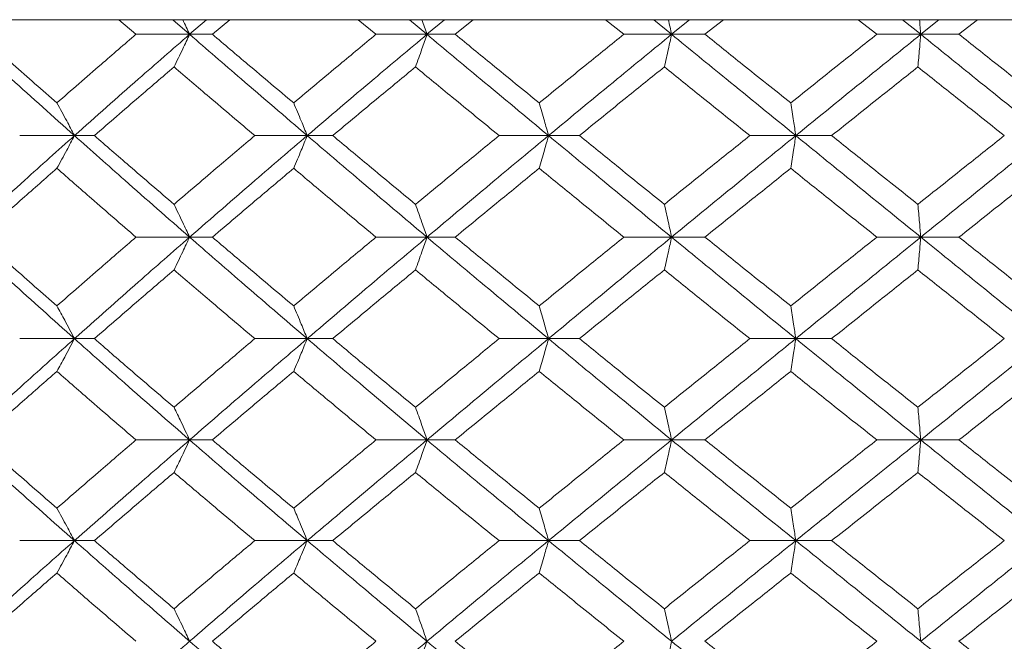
# Model space of a CAD drawing. Header units: inches. Extents: x -4.1 to 23, y -7 to 14.8.
# Tile 92 of 139: x 12.209 to 12.801, y 2.627 to 3.001. Entities that reach past the tile are written whole.
import ezdxf

# ---------------------------------------------------------------- set-up
doc = ezdxf.new("R2010")
doc.units = ezdxf.units.IN
doc.header["$MEASUREMENT"] = 0

msp = doc.modelspace()

# ---------------------------------------------------------------- linework, layer by layer
at = {"color": 7, "linetype": 'Continuous', "lineweight": 15}
for p, q in [((13.58065, 3.00138), (12.12344, 3.00138)), ((12.27871, 2.99256), (12.26847, 3.00138)), ((12.31098, 2.99256), (12.30087, 3.00138)), ((12.31098, 2.99256), (12.32122, 3.00138)), ((12.32467, 2.99256), (12.33512, 3.00138)), ((12.42311, 2.99256), (12.41247, 3.00138)), ((12.45378, 2.99256), (12.44327, 3.00138)), ((12.45378, 2.99256), (12.46437, 3.00138)), ((12.47076, 2.99256), (12.48157, 3.00138)), ((12.57221, 2.99256), (12.56127, 3.00138)), ((12.60093, 2.99256), (12.59015, 3.00138)), ((12.60093, 2.99256), (12.61177, 3.00138)), ((12.62103, 2.99256), (12.63207, 3.00138)), ((12.72437, 2.99256), (12.71327, 3.00138)), ((12.75084, 2.99256), (12.73991, 3.00138)), ((12.75084, 2.99256), (12.7618, 3.00138)), ((12.77383, 2.99256), (12.78498, 3.00138)), ((12.31098, 2.99256), (12.27871, 2.99256)), ((12.31098, 2.99256), (12.32467, 2.99256)), ((12.45378, 2.99256), (12.42311, 2.99256)), ((12.45378, 2.99256), (12.47076, 2.99256)), ((12.60093, 2.99256), (12.57221, 2.99256)), ((12.60093, 2.99256), (12.62103, 2.99256)), ((12.75084, 2.99256), (12.72437, 2.99256)), ((12.75084, 2.99256), (12.77383, 2.99256)), ((12.24171, 2.9316), (12.20876, 2.9316)), ((12.24171, 2.9316), (12.25369, 2.9316)), ((12.38174, 2.9316), (12.35022, 2.9316)), ((12.38174, 2.9316), (12.39709, 2.9316)), ((12.52691, 2.9316), (12.49717, 2.9316)), ((12.52691, 2.9316), (12.54548, 2.9316)), ((12.67565, 2.9316), (12.64801, 2.9316)), ((12.67565, 2.9316), (12.69722, 2.9316)), ((12.31098, 2.87048), (12.27871, 2.87048)), ((12.31098, 2.87048), (12.32467, 2.87048)), ((12.45378, 2.87048), (12.42311, 2.87048)), ((12.45378, 2.87048), (12.47076, 2.87048)), ((12.60093, 2.87048), (12.57221, 2.87048)), ((12.60093, 2.87048), (12.62103, 2.87048)), ((12.75084, 2.87048), (12.72437, 2.87048)), ((12.75084, 2.87048), (12.77383, 2.87048)), ((12.20876, 2.80936), (12.24171, 2.80936)), ((12.25369, 2.80936), (12.24171, 2.80936)), ((12.38174, 2.80936), (12.35022, 2.80936)), ((12.38174, 2.80936), (12.39709, 2.80936)), ((12.52691, 2.80936), (12.49717, 2.80936)), ((12.52691, 2.80936), (12.54548, 2.80936)), ((12.67565, 2.80936), (12.64801, 2.80936)), ((12.67565, 2.80936), (12.69722, 2.80936)), ((12.27871, 2.7484), (12.31098, 2.7484)), ((12.32467, 2.7484), (12.31098, 2.7484)), ((12.45378, 2.7484), (12.42311, 2.7484)), ((12.45378, 2.7484), (12.47076, 2.7484)), ((12.60093, 2.7484), (12.57221, 2.7484)), ((12.60093, 2.7484), (12.62103, 2.7484)), ((12.75084, 2.7484), (12.72437, 2.7484)), ((12.75084, 2.7484), (12.77383, 2.7484)), ((12.24171, 2.68778), (12.20876, 2.68778)), ((12.24171, 2.68778), (12.25369, 2.68778)), ((12.35022, 2.68778), (12.38174, 2.68778)), ((12.39709, 2.68778), (12.38174, 2.68778)), ((12.52691, 2.68778), (12.49717, 2.68778)), ((12.52691, 2.68778), (12.54548, 2.68778)), ((12.67565, 2.68778), (12.64801, 2.68778)), ((12.67565, 2.68778), (12.69722, 2.68778))]:
    msp.add_line(p, q, dxfattribs=at)
for points, knots in [([(12.30682, 3.00138), (12.30684, 3.00135), (12.30824, 2.99844), (12.30962, 2.99549), (12.31098, 2.99256)], [0, 0, 0, 0, 0.010766, 1, 1, 1, 1]), ([(12.45072, 3.00138), (12.45073, 3.00135), (12.45175, 2.99844), (12.45277, 2.99549), (12.45378, 2.99256)], [0, 0, 0, 0, 0.010766, 1, 1, 1, 1]), ([(12.599, 3.00138), (12.59901, 3.00135), (12.59966, 2.99844), (12.6003, 2.99549), (12.60093, 2.99256)], [0, 0, 0, 0, 0.010766, 1, 1, 1, 1]), ([(12.75007, 3.00138), (12.75007, 3.00135), (12.75033, 2.99844), (12.75059, 2.99549), (12.75084, 2.99256)], [0, 0, 0, 0, 0.010766, 1, 1, 1, 1]), ([(12.24171, 2.9316), (12.22897, 2.943), (12.20624, 2.96334), (12.18393, 2.98364), (12.17412, 2.99256)], [0, 0, 0, 0, 0.560458, 1, 1, 1, 1]), ([(12.23114, 2.95129), (12.22235, 2.959), (12.20666, 2.97277), (12.19117, 2.98652), (12.18435, 2.99256)], [0, 0, 0, 0, 0.560339, 1, 1, 1, 1]), ([(12.23114, 2.95129), (12.23997, 2.959), (12.25573, 2.97277), (12.27169, 2.98652), (12.27871, 2.99256)], [0, 0, 0, 0, 0.560339, 1, 1, 1, 1]), ([(12.24171, 2.9316), (12.25454, 2.943), (12.27743, 2.96334), (12.30074, 2.98364), (12.31098, 2.99256)], [0, 0, 0, 0, 0.560458, 1, 1, 1, 1]), ([(12.30161, 2.97293), (12.30249, 2.97473), (12.30425, 2.97834), (12.30738, 2.98487), (12.30961, 2.98964), (12.31098, 2.99256)], [0, 0, 0, 0, 0.279168, 0.558336, 1, 1, 1, 1]), ([(12.38174, 2.9316), (12.36843, 2.943), (12.34469, 2.96334), (12.32128, 2.98364), (12.31098, 2.99256)], [0, 0, 0, 0, 0.5604576, 1, 1, 1, 1]), ([(12.37359, 2.95129), (12.36441, 2.959), (12.34804, 2.97277), (12.33181, 2.98652), (12.32467, 2.99256)], [0, 0, 0, 0, 0.560339, 1, 1, 1, 1]), ([(12.37359, 2.95129), (12.38279, 2.959), (12.39923, 2.97277), (12.41581, 2.98652), (12.42311, 2.99256)], [0, 0, 0, 0, 0.560339, 1, 1, 1, 1]), ([(12.38174, 2.9316), (12.39511, 2.943), (12.41896, 2.96334), (12.44315, 2.98364), (12.45378, 2.99256)], [0, 0, 0, 0, 0.560458, 1, 1, 1, 1]), ([(12.44688, 2.97293), (12.44752, 2.97473), (12.44882, 2.97834), (12.45112, 2.98487), (12.45277, 2.98964), (12.45378, 2.99256)], [0, 0, 0, 0, 0.279168, 0.558336, 1, 1, 1, 1]), ([(12.52691, 2.9316), (12.51319, 2.943), (12.48871, 2.96334), (12.46444, 2.98364), (12.45378, 2.99256)], [0, 0, 0, 0, 0.560458, 1, 1, 1, 1]), ([(12.52128, 2.95129), (12.51182, 2.959), (12.49493, 2.97277), (12.47814, 2.98652), (12.47076, 2.99256)], [0, 0, 0, 0, 0.560339, 1, 1, 1, 1]), ([(12.52128, 2.95129), (12.53076, 2.959), (12.54768, 2.97277), (12.56472, 2.98652), (12.57221, 2.99256)], [0, 0, 0, 0, 0.560339, 1, 1, 1, 1]), ([(12.52691, 2.9316), (12.54068, 2.943), (12.56524, 2.96334), (12.59004, 2.98364), (12.60093, 2.99256)], [0, 0, 0, 0, 0.560458, 1, 1, 1, 1]), ([(12.59658, 2.97293), (12.59699, 2.97473), (12.59781, 2.97834), (12.59926, 2.98487), (12.6003, 2.98964), (12.60093, 2.99256)], [0, 0, 0, 0, 0.279168, 0.558336, 1, 1, 1, 1]), ([(12.67565, 2.9316), (12.66166, 2.943), (12.6367, 2.96334), (12.61185, 2.98364), (12.60093, 2.99256)], [0, 0, 0, 0, 0.560458, 1, 1, 1, 1]), ([(12.67259, 2.95129), (12.66295, 2.959), (12.64574, 2.97277), (12.62858, 2.98652), (12.62103, 2.99256)], [0, 0, 0, 0, 0.560339, 1, 1, 1, 1]), ([(12.67259, 2.95129), (12.68225, 2.959), (12.69948, 2.97277), (12.71677, 2.98652), (12.72437, 2.99256)], [0, 0, 0, 0, 0.560339, 1, 1, 1, 1]), ([(12.67565, 2.9316), (12.68966, 2.943), (12.71467, 2.96334), (12.7398, 2.98364), (12.75084, 2.99256)], [0, 0, 0, 0, 0.560458, 1, 1, 1, 1]), ([(12.74909, 2.97293), (12.74925, 2.97473), (12.74958, 2.97834), (12.75017, 2.98487), (12.75059, 2.98964), (12.75084, 2.99256)], [0, 0, 0, 0, 0.279168, 0.558336, 1, 1, 1, 1]), ([(12.82632, 2.9316), (12.81221, 2.943), (12.78705, 2.96334), (12.7619, 2.98364), (12.75084, 2.99256)], [0, 0, 0, 0, 0.560458, 1, 1, 1, 1]), ([(12.82587, 2.95129), (12.81615, 2.959), (12.7988, 2.97277), (12.78146, 2.98652), (12.77383, 2.99256)], [0, 0, 0, 0, 0.560339, 1, 1, 1, 1]), ([(12.25369, 2.9316), (12.26259, 2.93933), (12.27847, 2.95311), (12.29454, 2.96687), (12.30161, 2.97293)], [0, 0, 0, 0, 0.560274, 1, 1, 1, 1]), ([(12.35022, 2.9316), (12.3411, 2.93933), (12.32482, 2.95311), (12.3087, 2.96687), (12.30161, 2.97293)], [0, 0, 0, 0, 0.560274, 1, 1, 1, 1]), ([(12.39709, 2.9316), (12.40635, 2.93933), (12.42287, 2.95311), (12.43955, 2.96687), (12.44688, 2.97293)], [0, 0, 0, 0, 0.5602736, 1, 1, 1, 1]), ([(12.49717, 2.9316), (12.48775, 2.93933), (12.47093, 2.95311), (12.45422, 2.96687), (12.44688, 2.97293)], [0, 0, 0, 0, 0.560274, 1, 1, 1, 1]), ([(12.54548, 2.9316), (12.55499, 2.93933), (12.57198, 2.95311), (12.58907, 2.96687), (12.59658, 2.97293)], [0, 0, 0, 0, 0.5602736, 1, 1, 1, 1]), ([(12.64801, 2.9316), (12.63839, 2.93933), (12.62122, 2.95311), (12.60411, 2.96687), (12.59658, 2.97293)], [0, 0, 0, 0, 0.560274, 1, 1, 1, 1]), ([(12.69722, 2.9316), (12.70689, 2.93933), (12.72416, 2.95311), (12.74148, 2.96687), (12.74909, 2.97293)], [0, 0, 0, 0, 0.560274, 1, 1, 1, 1]), ([(12.80109, 2.9316), (12.79137, 2.93933), (12.77404, 2.95311), (12.75671, 2.96687), (12.74909, 2.97293)], [0, 0, 0, 0, 0.560274, 1, 1, 1, 1]), ([(12.23114, 2.95129), (12.23213, 2.94949), (12.23411, 2.94587), (12.23764, 2.93933), (12.24017, 2.93454), (12.24171, 2.9316)], [0, 0, 0, 0, 0.27887, 0.557739, 1, 1, 1, 1]), ([(12.37359, 2.95129), (12.37435, 2.94949), (12.37588, 2.94587), (12.3786, 2.93933), (12.38054, 2.93454), (12.38174, 2.9316)], [0, 0, 0, 0, 0.27887, 0.557739, 1, 1, 1, 1]), ([(12.52128, 2.95129), (12.5218, 2.94949), (12.52286, 2.94587), (12.52474, 2.93933), (12.52609, 2.93454), (12.52691, 2.9316)], [0, 0, 0, 0, 0.2788696, 0.5577393, 1, 1, 1, 1]), ([(12.67259, 2.95129), (12.67288, 2.94949), (12.67345, 2.94587), (12.67447, 2.93933), (12.6752, 2.93454), (12.67565, 2.9316)], [0, 0, 0, 0, 0.27887, 0.557739, 1, 1, 1, 1]), ([(12.17412, 2.87048), (12.18662, 2.8819), (12.20893, 2.90228), (12.2317, 2.92265), (12.24171, 2.9316)], [0, 0, 0, 0, 0.560155, 1, 1, 1, 1]), ([(12.23114, 2.9119), (12.23213, 2.91371), (12.23411, 2.91732), (12.23764, 2.92387), (12.24017, 2.92866), (12.24171, 2.9316)], [0, 0, 0, 0, 0.278775, 0.557551, 1, 1, 1, 1]), ([(12.31098, 2.87048), (12.29795, 2.8819), (12.27467, 2.90228), (12.25178, 2.92265), (12.24171, 2.9316)], [0, 0, 0, 0, 0.560155, 1, 1, 1, 1]), ([(12.30161, 2.8902), (12.29262, 2.89794), (12.27656, 2.91174), (12.26068, 2.92554), (12.25369, 2.9316)], [0, 0, 0, 0, 0.560136, 1, 1, 1, 1]), ([(12.30161, 2.8902), (12.31064, 2.89794), (12.32676, 2.91174), (12.34305, 2.92554), (12.35022, 2.9316)], [0, 0, 0, 0, 0.560136, 1, 1, 1, 1]), ([(12.31098, 2.87048), (12.3241, 2.8819), (12.34751, 2.90228), (12.37128, 2.92265), (12.38174, 2.9316)], [0, 0, 0, 0, 0.560155, 1, 1, 1, 1]), ([(12.37359, 2.9119), (12.37435, 2.91371), (12.37588, 2.91732), (12.3786, 2.92387), (12.38054, 2.92866), (12.38174, 2.9316)], [0, 0, 0, 0, 0.278775, 0.557551, 1, 1, 1, 1]), ([(12.45378, 2.87048), (12.44025, 2.8819), (12.4161, 2.90228), (12.39223, 2.92265), (12.38174, 2.9316)], [0, 0, 0, 0, 0.560155, 1, 1, 1, 1]), ([(12.44688, 2.8902), (12.43755, 2.89794), (12.42089, 2.91174), (12.40436, 2.92554), (12.39709, 2.9316)], [0, 0, 0, 0, 0.560136, 1, 1, 1, 1]), ([(12.44688, 2.8902), (12.45623, 2.89794), (12.47294, 2.91174), (12.48977, 2.92554), (12.49717, 2.9316)], [0, 0, 0, 0, 0.560136, 1, 1, 1, 1]), ([(12.45378, 2.87048), (12.46736, 2.8819), (12.49162, 2.90228), (12.51613, 2.92265), (12.52691, 2.9316)], [0, 0, 0, 0, 0.560155, 1, 1, 1, 1]), ([(12.52128, 2.9119), (12.5218, 2.91371), (12.52286, 2.91732), (12.52474, 2.92387), (12.52609, 2.92866), (12.52691, 2.9316)], [0, 0, 0, 0, 0.278775, 0.557551, 1, 1, 1, 1]), ([(12.60093, 2.87048), (12.58706, 2.8819), (12.5623, 2.90228), (12.53772, 2.92265), (12.52691, 2.9316)], [0, 0, 0, 0, 0.560155, 1, 1, 1, 1]), ([(12.59658, 2.8902), (12.58702, 2.89794), (12.56994, 2.91174), (12.55295, 2.92554), (12.54548, 2.9316)], [0, 0, 0, 0, 0.560136, 1, 1, 1, 1]), ([(12.59658, 2.8902), (12.60617, 2.89794), (12.62327, 2.91174), (12.64045, 2.92554), (12.64801, 2.9316)], [0, 0, 0, 0, 0.560136, 1, 1, 1, 1]), ([(12.60093, 2.87048), (12.61484, 2.8819), (12.63967, 2.90228), (12.66466, 2.92265), (12.67565, 2.9316)], [0, 0, 0, 0, 0.560155, 1, 1, 1, 1]), ([(12.67259, 2.9119), (12.67288, 2.91371), (12.67345, 2.91732), (12.67447, 2.92387), (12.6752, 2.92866), (12.67565, 2.9316)], [0, 0, 0, 0, 0.278775, 0.557551, 1, 1, 1, 1]), ([(12.75084, 2.87048), (12.73678, 2.8819), (12.71167, 2.90228), (12.68665, 2.92265), (12.67565, 2.9316)], [0, 0, 0, 0, 0.5601553, 1, 1, 1, 1]), ([(12.74909, 2.8902), (12.7394, 2.89794), (12.72209, 2.91174), (12.70482, 2.92554), (12.69722, 2.9316)], [0, 0, 0, 0, 0.560136, 1, 1, 1, 1]), ([(12.74909, 2.8902), (12.75879, 2.89794), (12.77611, 2.91174), (12.79346, 2.92554), (12.80109, 2.9316)], [0, 0, 0, 0, 0.5601361, 1, 1, 1, 1]), ([(12.75084, 2.87048), (12.76492, 2.8819), (12.79005, 2.90228), (12.81524, 2.92265), (12.82632, 2.9316)], [0, 0, 0, 0, 0.560155, 1, 1, 1, 1]), ([(12.18435, 2.87048), (12.19303, 2.87821), (12.20853, 2.89202), (12.22423, 2.90583), (12.23114, 2.9119)], [0, 0, 0, 0, 0.560071, 1, 1, 1, 1]), ([(12.27871, 2.87048), (12.26978, 2.87821), (12.25383, 2.89202), (12.23807, 2.90583), (12.23114, 2.9119)], [0, 0, 0, 0, 0.560071, 1, 1, 1, 1]), ([(12.32467, 2.87048), (12.33376, 2.87821), (12.34999, 2.89202), (12.36638, 2.90583), (12.37359, 2.9119)], [0, 0, 0, 0, 0.5600706, 1, 1, 1, 1]), ([(12.42311, 2.87048), (12.41382, 2.87821), (12.39725, 2.89202), (12.38082, 2.90583), (12.37359, 2.9119)], [0, 0, 0, 0, 0.560071, 1, 1, 1, 1]), ([(12.47076, 2.87048), (12.48016, 2.87821), (12.49695, 2.89202), (12.51384, 2.90583), (12.52128, 2.9119)], [0, 0, 0, 0, 0.560071, 1, 1, 1, 1]), ([(12.57221, 2.87048), (12.56267, 2.87821), (12.54565, 2.89202), (12.52872, 2.90583), (12.52128, 2.9119)], [0, 0, 0, 0, 0.560071, 1, 1, 1, 1]), ([(12.62103, 2.87048), (12.63064, 2.87821), (12.64779, 2.89202), (12.66501, 2.90583), (12.67259, 2.9119)], [0, 0, 0, 0, 0.560071, 1, 1, 1, 1]), ([(12.72437, 2.87048), (12.7147, 2.87821), (12.69741, 2.89202), (12.68017, 2.90583), (12.67259, 2.9119)], [0, 0, 0, 0, 0.560071, 1, 1, 1, 1]), ([(12.77383, 2.87048), (12.78354, 2.87821), (12.80088, 2.89202), (12.81824, 2.90583), (12.82587, 2.9119)], [0, 0, 0, 0, 0.560071, 1, 1, 1, 1]), ([(12.30161, 2.8902), (12.30249, 2.8884), (12.30424, 2.88478), (12.30737, 2.87822), (12.30961, 2.87342), (12.31098, 2.87048)], [0, 0, 0, 0, 0.278676, 0.5573521, 1, 1, 1, 1]), ([(12.44688, 2.8902), (12.44752, 2.8884), (12.44882, 2.88478), (12.45112, 2.87822), (12.45277, 2.87342), (12.45378, 2.87048)], [0, 0, 0, 0, 0.278676, 0.557352, 1, 1, 1, 1]), ([(12.59658, 2.8902), (12.59699, 2.8884), (12.59781, 2.88478), (12.59926, 2.87822), (12.6003, 2.87342), (12.60093, 2.87048)], [0, 0, 0, 0, 0.278676, 0.5573521, 1, 1, 1, 1]), ([(12.74909, 2.8902), (12.74925, 2.8884), (12.74958, 2.88478), (12.75017, 2.87822), (12.75059, 2.87342), (12.75084, 2.87048)], [0, 0, 0, 0, 0.278676, 0.557352, 1, 1, 1, 1]), ([(12.24171, 2.80936), (12.22898, 2.82076), (12.20623, 2.84113), (12.18393, 2.86151), (12.17412, 2.87048)], [0, 0, 0, 0, 0.559853, 1, 1, 1, 1]), ([(12.23114, 2.82906), (12.22235, 2.83679), (12.20666, 2.8506), (12.19117, 2.8644), (12.18435, 2.87048)], [0, 0, 0, 0, 0.559933, 1, 1, 1, 1]), ([(12.23114, 2.82906), (12.23997, 2.83679), (12.25573, 2.8506), (12.27169, 2.8644), (12.27871, 2.87048)], [0, 0, 0, 0, 0.559933, 1, 1, 1, 1]), ([(12.24171, 2.80936), (12.25454, 2.82076), (12.27744, 2.84113), (12.30073, 2.86151), (12.31098, 2.87048)], [0, 0, 0, 0, 0.559853, 1, 1, 1, 1]), ([(12.30161, 2.85076), (12.30249, 2.85257), (12.30424, 2.85618), (12.30737, 2.86274), (12.30961, 2.86754), (12.31098, 2.87048)], [0, 0, 0, 0, 0.278676, 0.557352, 1, 1, 1, 1]), ([(12.38174, 2.80936), (12.36844, 2.82076), (12.34468, 2.84113), (12.32128, 2.86151), (12.31098, 2.87048)], [0, 0, 0, 0, 0.559853, 1, 1, 1, 1]), ([(12.37359, 2.82906), (12.36441, 2.83679), (12.34803, 2.8506), (12.33181, 2.8644), (12.32467, 2.87048)], [0, 0, 0, 0, 0.559933, 1, 1, 1, 1]), ([(12.37359, 2.82906), (12.38279, 2.83679), (12.39923, 2.8506), (12.41581, 2.8644), (12.42311, 2.87048)], [0, 0, 0, 0, 0.559933, 1, 1, 1, 1]), ([(12.38174, 2.80936), (12.3951, 2.82076), (12.41898, 2.84113), (12.44314, 2.86151), (12.45378, 2.87048)], [0, 0, 0, 0, 0.559853, 1, 1, 1, 1]), ([(12.44688, 2.85076), (12.44752, 2.85257), (12.44882, 2.85618), (12.45112, 2.86274), (12.45277, 2.86754), (12.45378, 2.87048)], [0, 0, 0, 0, 0.278676, 0.5573521, 1, 1, 1, 1]), ([(12.52691, 2.80936), (12.51319, 2.82076), (12.48869, 2.84113), (12.46445, 2.86151), (12.45378, 2.87048)], [0, 0, 0, 0, 0.559853, 1, 1, 1, 1]), ([(12.52128, 2.82906), (12.51182, 2.83679), (12.49492, 2.8506), (12.47815, 2.8644), (12.47076, 2.87048)], [0, 0, 0, 0, 0.559933, 1, 1, 1, 1]), ([(12.52128, 2.82906), (12.53076, 2.83679), (12.54769, 2.8506), (12.56472, 2.8644), (12.57221, 2.87048)], [0, 0, 0, 0, 0.559933, 1, 1, 1, 1]), ([(12.52691, 2.80936), (12.54067, 2.82076), (12.56526, 2.84113), (12.59003, 2.86151), (12.60093, 2.87048)], [0, 0, 0, 0, 0.559853, 1, 1, 1, 1]), ([(12.59658, 2.85076), (12.59699, 2.85257), (12.59781, 2.85618), (12.59926, 2.86274), (12.6003, 2.86754), (12.60093, 2.87048)], [0, 0, 0, 0, 0.278676, 0.557352, 1, 1, 1, 1]), ([(12.67565, 2.80936), (12.66166, 2.82076), (12.63668, 2.84113), (12.61186, 2.86151), (12.60093, 2.87048)], [0, 0, 0, 0, 0.559853, 1, 1, 1, 1]), ([(12.67259, 2.82906), (12.66295, 2.83679), (12.64573, 2.8506), (12.62858, 2.8644), (12.62103, 2.87048)], [0, 0, 0, 0, 0.559933, 1, 1, 1, 1]), ([(12.67259, 2.82906), (12.68224, 2.83679), (12.69948, 2.8506), (12.71677, 2.8644), (12.72437, 2.87048)], [0, 0, 0, 0, 0.559933, 1, 1, 1, 1]), ([(12.67565, 2.80936), (12.68966, 2.82076), (12.71468, 2.84113), (12.73979, 2.86151), (12.75084, 2.87048)], [0, 0, 0, 0, 0.5598527, 1, 1, 1, 1]), ([(12.74909, 2.85076), (12.74925, 2.85257), (12.74958, 2.85618), (12.75017, 2.86274), (12.75059, 2.86754), (12.75084, 2.87048)], [0, 0, 0, 0, 0.278676, 0.5573521, 1, 1, 1, 1]), ([(12.82632, 2.80936), (12.81222, 2.82076), (12.78703, 2.84113), (12.7619, 2.86151), (12.75084, 2.87048)], [0, 0, 0, 0, 0.559853, 1, 1, 1, 1]), ([(12.82587, 2.82906), (12.81615, 2.83679), (12.7988, 2.8506), (12.78146, 2.8644), (12.77383, 2.87048)], [0, 0, 0, 0, 0.559933, 1, 1, 1, 1]), ([(12.25369, 2.80936), (12.26259, 2.81708), (12.27848, 2.83088), (12.29454, 2.84468), (12.30161, 2.85076)], [0, 0, 0, 0, 0.559868, 1, 1, 1, 1]), ([(12.35022, 2.80936), (12.3411, 2.81708), (12.32482, 2.83088), (12.3087, 2.84468), (12.30161, 2.85076)], [0, 0, 0, 0, 0.559868, 1, 1, 1, 1]), ([(12.39709, 2.80936), (12.40635, 2.81708), (12.42288, 2.83088), (12.43954, 2.84468), (12.44688, 2.85076)], [0, 0, 0, 0, 0.559868, 1, 1, 1, 1]), ([(12.49717, 2.80936), (12.48775, 2.81708), (12.47093, 2.83088), (12.45423, 2.84468), (12.44688, 2.85076)], [0, 0, 0, 0, 0.559868, 1, 1, 1, 1]), ([(12.54548, 2.80936), (12.55499, 2.81708), (12.57199, 2.83088), (12.58907, 2.84468), (12.59658, 2.85076)], [0, 0, 0, 0, 0.559868, 1, 1, 1, 1]), ([(12.64801, 2.80936), (12.63839, 2.81708), (12.62121, 2.83088), (12.60411, 2.84468), (12.59658, 2.85076)], [0, 0, 0, 0, 0.559868, 1, 1, 1, 1]), ([(12.69722, 2.80936), (12.70689, 2.81708), (12.72417, 2.83088), (12.74147, 2.84468), (12.74909, 2.85076)], [0, 0, 0, 0, 0.5598675, 1, 1, 1, 1]), ([(12.80109, 2.80936), (12.79138, 2.81708), (12.77403, 2.83088), (12.75671, 2.84468), (12.74909, 2.85076)], [0, 0, 0, 0, 0.559868, 1, 1, 1, 1]), ([(12.24171, 2.80936), (12.24074, 2.81121), (12.23879, 2.81492), (12.23527, 2.82151), (12.23271, 2.82619), (12.23114, 2.82906)], [0, 0, 0, 0, 0.2787755, 0.557551, 1, 1, 1, 1]), ([(12.37359, 2.82906), (12.37435, 2.82725), (12.37588, 2.82364), (12.3786, 2.81709), (12.38054, 2.8123), (12.38174, 2.80936)], [0, 0, 0, 0, 0.278775, 0.557551, 1, 1, 1, 1]), ([(12.52128, 2.82906), (12.5218, 2.82725), (12.52286, 2.82364), (12.52474, 2.81709), (12.52609, 2.8123), (12.52691, 2.80936)], [0, 0, 0, 0, 0.278775, 0.557551, 1, 1, 1, 1]), ([(12.67259, 2.82906), (12.67288, 2.82725), (12.67345, 2.82364), (12.67447, 2.81709), (12.6752, 2.8123), (12.67565, 2.80936)], [0, 0, 0, 0, 0.278775, 0.557551, 1, 1, 1, 1]), ([(12.17412, 2.7484), (12.18661, 2.75976), (12.20895, 2.78006), (12.23169, 2.8004), (12.24171, 2.80936)], [0, 0, 0, 0, 0.55955, 1, 1, 1, 1]), ([(12.24171, 2.80936), (12.24074, 2.8075), (12.23879, 2.80379), (12.23527, 2.79721), (12.23271, 2.79254), (12.23114, 2.78967)], [0, 0, 0, 0, 0.27887, 0.557739, 1, 1, 1, 1]), ([(12.31098, 2.7484), (12.29795, 2.75976), (12.27466, 2.78006), (12.25179, 2.8004), (12.24171, 2.80936)], [0, 0, 0, 0, 0.55955, 1, 1, 1, 1]), ([(12.30161, 2.76803), (12.29262, 2.77574), (12.27655, 2.78951), (12.26068, 2.80329), (12.25369, 2.80936)], [0, 0, 0, 0, 0.55973, 1, 1, 1, 1]), ([(12.30161, 2.76803), (12.31064, 2.77574), (12.32677, 2.78951), (12.34305, 2.80329), (12.35022, 2.80936)], [0, 0, 0, 0, 0.55973, 1, 1, 1, 1]), ([(12.31098, 2.7484), (12.32409, 2.75976), (12.34753, 2.78006), (12.37128, 2.8004), (12.38174, 2.80936)], [0, 0, 0, 0, 0.55955, 1, 1, 1, 1]), ([(12.37359, 2.78967), (12.37435, 2.79148), (12.37588, 2.79509), (12.3786, 2.80163), (12.38054, 2.80642), (12.38174, 2.80936)], [0, 0, 0, 0, 0.27887, 0.557739, 1, 1, 1, 1]), ([(12.45378, 2.7484), (12.44025, 2.75976), (12.41608, 2.78006), (12.39224, 2.8004), (12.38174, 2.80936)], [0, 0, 0, 0, 0.55955, 1, 1, 1, 1]), ([(12.44688, 2.76803), (12.43755, 2.77574), (12.42088, 2.78951), (12.40436, 2.80329), (12.39709, 2.80936)], [0, 0, 0, 0, 0.55973, 1, 1, 1, 1]), ([(12.44688, 2.76803), (12.45623, 2.77574), (12.47295, 2.78951), (12.48977, 2.80329), (12.49717, 2.80936)], [0, 0, 0, 0, 0.55973, 1, 1, 1, 1]), ([(12.45378, 2.7484), (12.46736, 2.75976), (12.49163, 2.78006), (12.51612, 2.8004), (12.52691, 2.80936)], [0, 0, 0, 0, 0.55955, 1, 1, 1, 1]), ([(12.52128, 2.78967), (12.5218, 2.79148), (12.52286, 2.79509), (12.52474, 2.80163), (12.52609, 2.80642), (12.52691, 2.80936)], [0, 0, 0, 0, 0.27887, 0.557739, 1, 1, 1, 1]), ([(12.60093, 2.7484), (12.58707, 2.75976), (12.56228, 2.78006), (12.53773, 2.8004), (12.52691, 2.80936)], [0, 0, 0, 0, 0.55955, 1, 1, 1, 1]), ([(12.59658, 2.76803), (12.58702, 2.77574), (12.56994, 2.78951), (12.55295, 2.80329), (12.54548, 2.80936)], [0, 0, 0, 0, 0.55973, 1, 1, 1, 1]), ([(12.59658, 2.76803), (12.60616, 2.77574), (12.62328, 2.78951), (12.64045, 2.80329), (12.64801, 2.80936)], [0, 0, 0, 0, 0.55973, 1, 1, 1, 1]), ([(12.60093, 2.7484), (12.61484, 2.75976), (12.63969, 2.78006), (12.66465, 2.8004), (12.67565, 2.80936)], [0, 0, 0, 0, 0.55955, 1, 1, 1, 1]), ([(12.67259, 2.78967), (12.67288, 2.79148), (12.67345, 2.79509), (12.67447, 2.80163), (12.6752, 2.80642), (12.67565, 2.80936)], [0, 0, 0, 0, 0.27887, 0.557739, 1, 1, 1, 1]), ([(12.75084, 2.7484), (12.73678, 2.75976), (12.71166, 2.78006), (12.68666, 2.8004), (12.67565, 2.80936)], [0, 0, 0, 0, 0.55955, 1, 1, 1, 1]), ([(12.74909, 2.76803), (12.7394, 2.77574), (12.72208, 2.78951), (12.70482, 2.80329), (12.69722, 2.80936)], [0, 0, 0, 0, 0.55973, 1, 1, 1, 1]), ([(12.74909, 2.76803), (12.75879, 2.77574), (12.77612, 2.78951), (12.79345, 2.80329), (12.80109, 2.80936)], [0, 0, 0, 0, 0.55973, 1, 1, 1, 1]), ([(12.75084, 2.7484), (12.76492, 2.75976), (12.79007, 2.78006), (12.81523, 2.8004), (12.82632, 2.80936)], [0, 0, 0, 0, 0.55955, 1, 1, 1, 1]), ([(12.18435, 2.7484), (12.19303, 2.7561), (12.20854, 2.76984), (12.22423, 2.78361), (12.23114, 2.78967)], [0, 0, 0, 0, 0.559665, 1, 1, 1, 1]), ([(12.27871, 2.7484), (12.26978, 2.7561), (12.25383, 2.76984), (12.23807, 2.78361), (12.23114, 2.78967)], [0, 0, 0, 0, 0.559665, 1, 1, 1, 1]), ([(12.32467, 2.7484), (12.33376, 2.7561), (12.34999, 2.76984), (12.36637, 2.78361), (12.37359, 2.78967)], [0, 0, 0, 0, 0.559665, 1, 1, 1, 1]), ([(12.42311, 2.7484), (12.41383, 2.7561), (12.39724, 2.76984), (12.38082, 2.78361), (12.37359, 2.78967)], [0, 0, 0, 0, 0.5596645, 1, 1, 1, 1]), ([(12.47076, 2.7484), (12.48016, 2.7561), (12.49695, 2.76984), (12.51384, 2.78361), (12.52128, 2.78967)], [0, 0, 0, 0, 0.559665, 1, 1, 1, 1]), ([(12.57221, 2.7484), (12.56268, 2.7561), (12.54565, 2.76984), (12.52873, 2.78361), (12.52128, 2.78967)], [0, 0, 0, 0, 0.559665, 1, 1, 1, 1]), ([(12.62103, 2.7484), (12.63064, 2.7561), (12.6478, 2.76984), (12.66501, 2.78361), (12.67259, 2.78967)], [0, 0, 0, 0, 0.559665, 1, 1, 1, 1]), ([(12.72437, 2.7484), (12.7147, 2.7561), (12.6974, 2.76984), (12.68018, 2.78361), (12.67259, 2.78967)], [0, 0, 0, 0, 0.559665, 1, 1, 1, 1]), ([(12.77383, 2.7484), (12.78354, 2.7561), (12.80089, 2.76984), (12.81823, 2.78361), (12.82587, 2.78967)], [0, 0, 0, 0, 0.559665, 1, 1, 1, 1]), ([(12.31098, 2.7484), (12.31012, 2.75025), (12.30839, 2.75395), (12.30527, 2.76051), (12.303, 2.76518), (12.30161, 2.76803)], [0, 0, 0, 0, 0.279168, 0.558336, 1, 1, 1, 1]), ([(12.44688, 2.76803), (12.44752, 2.76623), (12.44882, 2.76262), (12.45112, 2.7561), (12.45277, 2.75132), (12.45378, 2.7484)], [0, 0, 0, 0, 0.2791678, 0.5583356, 1, 1, 1, 1]), ([(12.59658, 2.76803), (12.59699, 2.76623), (12.59781, 2.76262), (12.59926, 2.7561), (12.6003, 2.75132), (12.60093, 2.7484)], [0, 0, 0, 0, 0.279168, 0.558336, 1, 1, 1, 1]), ([(12.74909, 2.76803), (12.74925, 2.76623), (12.74958, 2.76262), (12.75017, 2.7561), (12.75059, 2.75132), (12.75084, 2.7484)], [0, 0, 0, 0, 0.279168, 0.558336, 1, 1, 1, 1]), ([(12.24171, 2.68778), (12.22898, 2.69906), (12.20622, 2.71924), (12.18394, 2.73948), (12.17412, 2.7484)], [0, 0, 0, 0, 0.559248, 1, 1, 1, 1]), ([(12.23114, 2.70729), (12.22235, 2.71495), (12.20665, 2.72864), (12.19117, 2.74236), (12.18435, 2.7484)], [0, 0, 0, 0, 0.559527, 1, 1, 1, 1]), ([(12.23114, 2.70729), (12.23997, 2.71495), (12.25574, 2.72864), (12.27168, 2.74236), (12.27871, 2.7484)], [0, 0, 0, 0, 0.559527, 1, 1, 1, 1]), ([(12.24171, 2.68778), (12.25453, 2.69906), (12.27746, 2.71924), (12.30073, 2.73948), (12.31098, 2.7484)], [0, 0, 0, 0, 0.559248, 1, 1, 1, 1]), ([(12.31098, 2.7484), (12.31012, 2.74655), (12.30839, 2.74285), (12.30527, 2.7363), (12.303, 2.73165), (12.30161, 2.7288)], [0, 0, 0, 0, 0.279356, 0.558712, 1, 1, 1, 1]), ([(12.38174, 2.68778), (12.36844, 2.69906), (12.34467, 2.71924), (12.32129, 2.73948), (12.31098, 2.7484)], [0, 0, 0, 0, 0.559248, 1, 1, 1, 1]), ([(12.37359, 2.70729), (12.36442, 2.71495), (12.34802, 2.72864), (12.33181, 2.74236), (12.32467, 2.7484)], [0, 0, 0, 0, 0.559527, 1, 1, 1, 1]), ([(12.37359, 2.70729), (12.38279, 2.71495), (12.39924, 2.72864), (12.41581, 2.74236), (12.42311, 2.7484)], [0, 0, 0, 0, 0.559527, 1, 1, 1, 1]), ([(12.38174, 2.68778), (12.3951, 2.69906), (12.41899, 2.71924), (12.44314, 2.73948), (12.45378, 2.7484)], [0, 0, 0, 0, 0.559248, 1, 1, 1, 1]), ([(12.44688, 2.7288), (12.44752, 2.7306), (12.44882, 2.7342), (12.45112, 2.74072), (12.45277, 2.74548), (12.45378, 2.7484)], [0, 0, 0, 0, 0.279356, 0.558712, 1, 1, 1, 1]), ([(12.52691, 2.68778), (12.5132, 2.69906), (12.48868, 2.71924), (12.46445, 2.73948), (12.45378, 2.7484)], [0, 0, 0, 0, 0.559248, 1, 1, 1, 1]), ([(12.52128, 2.70729), (12.51182, 2.71495), (12.49492, 2.72864), (12.47815, 2.74236), (12.47076, 2.7484)], [0, 0, 0, 0, 0.5595273, 1, 1, 1, 1]), ([(12.52128, 2.70729), (12.53076, 2.71495), (12.5477, 2.72864), (12.56471, 2.74236), (12.57221, 2.7484)], [0, 0, 0, 0, 0.559527, 1, 1, 1, 1]), ([(12.52691, 2.68778), (12.54067, 2.69906), (12.56527, 2.71924), (12.59003, 2.73948), (12.60093, 2.7484)], [0, 0, 0, 0, 0.559248, 1, 1, 1, 1]), ([(12.59658, 2.7288), (12.59699, 2.7306), (12.59781, 2.7342), (12.59926, 2.74072), (12.6003, 2.74548), (12.60093, 2.7484)], [0, 0, 0, 0, 0.279356, 0.558712, 1, 1, 1, 1]), ([(12.67565, 2.68778), (12.66167, 2.69906), (12.63667, 2.71924), (12.61187, 2.73948), (12.60093, 2.7484)], [0, 0, 0, 0, 0.559248, 1, 1, 1, 1]), ([(12.67259, 2.70729), (12.66295, 2.71495), (12.64572, 2.72864), (12.62858, 2.74236), (12.62103, 2.7484)], [0, 0, 0, 0, 0.559527, 1, 1, 1, 1]), ([(12.67259, 2.70729), (12.68224, 2.71495), (12.69949, 2.72864), (12.71677, 2.74236), (12.72437, 2.7484)], [0, 0, 0, 0, 0.559527, 1, 1, 1, 1]), ([(12.67565, 2.68778), (12.68965, 2.69906), (12.7147, 2.71924), (12.73979, 2.73948), (12.75084, 2.7484)], [0, 0, 0, 0, 0.559248, 1, 1, 1, 1]), ([(12.74909, 2.7288), (12.74925, 2.7306), (12.74958, 2.7342), (12.75017, 2.74072), (12.75059, 2.74548), (12.75084, 2.7484)], [0, 0, 0, 0, 0.279356, 0.558712, 1, 1, 1, 1]), ([(12.82632, 2.68778), (12.81222, 2.69906), (12.78702, 2.71924), (12.76191, 2.73948), (12.75084, 2.7484)], [0, 0, 0, 0, 0.559248, 1, 1, 1, 1]), ([(12.82587, 2.70729), (12.81616, 2.71495), (12.79879, 2.72864), (12.78147, 2.74236), (12.77383, 2.7484)], [0, 0, 0, 0, 0.559527, 1, 1, 1, 1]), ([(12.25369, 2.68778), (12.26259, 2.69542), (12.27848, 2.70908), (12.29454, 2.72277), (12.30161, 2.7288)], [0, 0, 0, 0, 0.559462, 1, 1, 1, 1]), ([(12.35022, 2.68778), (12.3411, 2.69542), (12.32481, 2.70908), (12.3087, 2.72277), (12.30161, 2.7288)], [0, 0, 0, 0, 0.559462, 1, 1, 1, 1]), ([(12.39709, 2.68778), (12.40635, 2.69542), (12.42289, 2.70908), (12.43954, 2.72277), (12.44688, 2.7288)], [0, 0, 0, 0, 0.559462, 1, 1, 1, 1]), ([(12.49717, 2.68778), (12.48775, 2.69542), (12.47092, 2.70908), (12.45423, 2.72277), (12.44688, 2.7288)], [0, 0, 0, 0, 0.559462, 1, 1, 1, 1]), ([(12.54548, 2.68778), (12.55499, 2.69542), (12.572, 2.70908), (12.58906, 2.72277), (12.59658, 2.7288)], [0, 0, 0, 0, 0.559462, 1, 1, 1, 1]), ([(12.64801, 2.68778), (12.6384, 2.69542), (12.62121, 2.70908), (12.60411, 2.72277), (12.59658, 2.7288)], [0, 0, 0, 0, 0.559462, 1, 1, 1, 1]), ([(12.69722, 2.68778), (12.70689, 2.69542), (12.72417, 2.70908), (12.74147, 2.72277), (12.74909, 2.7288)], [0, 0, 0, 0, 0.559462, 1, 1, 1, 1]), ([(12.80109, 2.68778), (12.79138, 2.69542), (12.77402, 2.70908), (12.75671, 2.72277), (12.74909, 2.7288)], [0, 0, 0, 0, 0.559462, 1, 1, 1, 1]), ([(12.23114, 2.70729), (12.23213, 2.70549), (12.23412, 2.7019), (12.23765, 2.69541), (12.24017, 2.69068), (12.24171, 2.68778)], [0, 0, 0, 0, 0.279852, 0.559705, 1, 1, 1, 1]), ([(12.38174, 2.68778), (12.38098, 2.68962), (12.37947, 2.69331), (12.37676, 2.69983), (12.37479, 2.70446), (12.37359, 2.70729)], [0, 0, 0, 0, 0.2798525, 0.5597049, 1, 1, 1, 1]), ([(12.52128, 2.70729), (12.52181, 2.70549), (12.52287, 2.7019), (12.52475, 2.69541), (12.52609, 2.69068), (12.52691, 2.68778)], [0, 0, 0, 0, 0.279852, 0.559705, 1, 1, 1, 1]), ([(12.67259, 2.70729), (12.67288, 2.70549), (12.67345, 2.7019), (12.67447, 2.69541), (12.6752, 2.69068), (12.67565, 2.68778)], [0, 0, 0, 0, 0.279852, 0.559705, 1, 1, 1, 1]), ([(12.17412, 2.62716), (12.18662, 2.63851), (12.20892, 2.65875), (12.23171, 2.67892), (12.24171, 2.68778)], [0, 0, 0, 0, 0.560759, 1, 1, 1, 1]), ([(12.23114, 2.66827), (12.23213, 2.67007), (12.23412, 2.67367), (12.23765, 2.68015), (12.24017, 2.68489), (12.24171, 2.68778)], [0, 0, 0, 0, 0.279852, 0.559705, 1, 1, 1, 1]), ([(12.31098, 2.62716), (12.29794, 2.63851), (12.27468, 2.65875), (12.25178, 2.67892), (12.24171, 2.68778)], [0, 0, 0, 0, 0.560759, 1, 1, 1, 1]), ([(12.30161, 2.64676), (12.29261, 2.65443), (12.27657, 2.66812), (12.26068, 2.68178), (12.25369, 2.68778)], [0, 0, 0, 0, 0.5605414, 1, 1, 1, 1]), ([(12.30161, 2.64676), (12.31064, 2.65443), (12.32675, 2.66812), (12.34305, 2.68178), (12.35022, 2.68778)], [0, 0, 0, 0, 0.560541, 1, 1, 1, 1]), ([(12.31098, 2.62716), (12.3241, 2.63851), (12.3475, 2.65875), (12.37129, 2.67892), (12.38174, 2.68778)], [0, 0, 0, 0, 0.560759, 1, 1, 1, 1]), ([(12.38174, 2.68778), (12.38098, 2.68594), (12.37947, 2.68225), (12.37676, 2.67574), (12.37479, 2.67111), (12.37359, 2.66827)], [0, 0, 0, 0, 0.279852, 0.559705, 1, 1, 1, 1]), ([(12.45378, 2.62716), (12.44024, 2.63851), (12.41611, 2.65875), (12.39223, 2.67892), (12.38174, 2.68778)], [0, 0, 0, 0, 0.560759, 1, 1, 1, 1]), ([(12.44688, 2.64676), (12.43754, 2.65443), (12.4209, 2.66812), (12.40436, 2.68178), (12.39709, 2.68778)], [0, 0, 0, 0, 0.560541, 1, 1, 1, 1]), ([(12.44688, 2.64676), (12.45624, 2.65443), (12.47293, 2.66812), (12.48977, 2.68178), (12.49717, 2.68778)], [0, 0, 0, 0, 0.560541, 1, 1, 1, 1]), ([(12.45378, 2.62716), (12.46737, 2.63851), (12.4916, 2.65875), (12.51613, 2.67892), (12.52691, 2.68778)], [0, 0, 0, 0, 0.560759, 1, 1, 1, 1]), ([(12.52128, 2.66827), (12.52181, 2.67007), (12.52287, 2.67367), (12.52475, 2.68015), (12.52609, 2.68489), (12.52691, 2.68778)], [0, 0, 0, 0, 0.279852, 0.559705, 1, 1, 1, 1]), ([(12.60093, 2.62716), (12.58706, 2.63851), (12.56231, 2.65875), (12.53771, 2.67892), (12.52691, 2.68778)], [0, 0, 0, 0, 0.560759, 1, 1, 1, 1]), ([(12.59658, 2.64676), (12.58702, 2.65443), (12.56995, 2.66812), (12.55295, 2.68178), (12.54548, 2.68778)], [0, 0, 0, 0, 0.560541, 1, 1, 1, 1]), ([(12.59658, 2.64676), (12.60617, 2.65443), (12.62326, 2.66812), (12.64046, 2.68178), (12.64801, 2.68778)], [0, 0, 0, 0, 0.560541, 1, 1, 1, 1]), ([(12.60093, 2.62716), (12.61485, 2.63851), (12.63966, 2.65875), (12.66466, 2.67892), (12.67565, 2.68778)], [0, 0, 0, 0, 0.560759, 1, 1, 1, 1]), ([(12.67259, 2.66827), (12.67288, 2.67007), (12.67345, 2.67367), (12.67447, 2.68015), (12.6752, 2.68489), (12.67565, 2.68778)], [0, 0, 0, 0, 0.279852, 0.559705, 1, 1, 1, 1]), ([(12.75084, 2.62716), (12.73678, 2.63851), (12.71169, 2.65875), (12.68665, 2.67892), (12.67565, 2.68778)], [0, 0, 0, 0, 0.560759, 1, 1, 1, 1]), ([(12.74909, 2.64676), (12.73939, 2.65443), (12.7221, 2.66812), (12.70482, 2.68178), (12.69722, 2.68778)], [0, 0, 0, 0, 0.560541, 1, 1, 1, 1]), ([(12.74909, 2.64676), (12.75879, 2.65443), (12.7761, 2.66812), (12.79346, 2.68178), (12.80109, 2.68778)], [0, 0, 0, 0, 0.560541, 1, 1, 1, 1]), ([(12.75084, 2.62716), (12.76493, 2.63851), (12.79004, 2.65875), (12.81524, 2.67892), (12.82632, 2.68778)], [0, 0, 0, 0, 0.560759, 1, 1, 1, 1]), ([(12.18435, 2.62716), (12.19304, 2.63485), (12.20852, 2.64857), (12.22423, 2.66226), (12.23114, 2.66827)], [0, 0, 0, 0, 0.560476, 1, 1, 1, 1]), ([(12.27871, 2.62716), (12.26977, 2.63485), (12.25384, 2.64857), (12.23807, 2.66226), (12.23114, 2.66827)], [0, 0, 0, 0, 0.560476, 1, 1, 1, 1]), ([(12.32467, 2.62716), (12.33376, 2.63485), (12.34998, 2.64857), (12.36638, 2.66226), (12.37359, 2.66827)], [0, 0, 0, 0, 0.560476, 1, 1, 1, 1]), ([(12.42311, 2.62716), (12.41382, 2.63485), (12.39726, 2.64857), (12.38081, 2.66226), (12.37359, 2.66827)], [0, 0, 0, 0, 0.560476, 1, 1, 1, 1]), ([(12.47076, 2.62716), (12.48016, 2.63485), (12.49694, 2.64857), (12.51385, 2.66226), (12.52128, 2.66827)], [0, 0, 0, 0, 0.560476, 1, 1, 1, 1]), ([(12.57221, 2.62716), (12.56267, 2.63485), (12.54566, 2.64857), (12.52872, 2.66226), (12.52128, 2.66827)], [0, 0, 0, 0, 0.5604762, 1, 1, 1, 1]), ([(12.62103, 2.62716), (12.63064, 2.63485), (12.64779, 2.64857), (12.66502, 2.66226), (12.67259, 2.66827)], [0, 0, 0, 0, 0.560476, 1, 1, 1, 1]), ([(12.72437, 2.62716), (12.71469, 2.63485), (12.69742, 2.64857), (12.68017, 2.66226), (12.67259, 2.66827)], [0, 0, 0, 0, 0.5604762, 1, 1, 1, 1]), ([(12.77383, 2.62716), (12.78355, 2.63485), (12.80087, 2.64857), (12.81824, 2.66226), (12.82587, 2.66827)], [0, 0, 0, 0, 0.560476, 1, 1, 1, 1]), ([(12.30161, 2.64676), (12.30249, 2.64496), (12.30425, 2.64136), (12.30738, 2.63484), (12.30961, 2.63008), (12.31098, 2.62716)], [0, 0, 0, 0, 0.279356, 0.558712, 1, 1, 1, 1]), ([(12.45378, 2.62716), (12.45314, 2.62901), (12.45187, 2.63271), (12.44957, 2.63926), (12.4479, 2.64391), (12.44688, 2.64676)], [0, 0, 0, 0, 0.279356, 0.558712, 1, 1, 1, 1]), ([(12.59658, 2.64676), (12.59699, 2.64496), (12.59781, 2.64136), (12.59926, 2.63484), (12.6003, 2.63008), (12.60093, 2.62716)], [0, 0, 0, 0, 0.279356, 0.558712, 1, 1, 1, 1]), ([(12.74909, 2.64676), (12.74925, 2.64496), (12.74958, 2.64136), (12.75017, 2.63484), (12.75059, 2.63008), (12.75084, 2.62716)], [0, 0, 0, 0, 0.279356, 0.558712, 1, 1, 1, 1]), ([(12.24171, 2.5662), (12.22897, 2.5776), (12.20624, 2.59794), (12.18393, 2.61824), (12.17412, 2.62716)], [0, 0, 0, 0, 0.560458, 1, 1, 1, 1]), ([(12.23114, 2.58589), (12.22235, 2.5936), (12.20666, 2.60737), (12.19117, 2.62112), (12.18435, 2.62716)], [0, 0, 0, 0, 0.560339, 1, 1, 1, 1]), ([(12.24171, 2.5662), (12.25454, 2.5776), (12.27743, 2.59794), (12.30074, 2.61824), (12.31098, 2.62716)], [0, 0, 0, 0, 0.560458, 1, 1, 1, 1]), ([(12.38174, 2.5662), (12.36843, 2.5776), (12.34469, 2.59794), (12.32128, 2.61824), (12.31098, 2.62716)], [0, 0, 0, 0, 0.5604576, 1, 1, 1, 1]), ([(12.37359, 2.58589), (12.36441, 2.5936), (12.34804, 2.60737), (12.33181, 2.62112), (12.32467, 2.62716)], [0, 0, 0, 0, 0.560339, 1, 1, 1, 1]), ([(12.37359, 2.58589), (12.38279, 2.5936), (12.39923, 2.60737), (12.41581, 2.62112), (12.42311, 2.62716)], [0, 0, 0, 0, 0.560339, 1, 1, 1, 1]), ([(12.38174, 2.5662), (12.39511, 2.5776), (12.41896, 2.59794), (12.44315, 2.61824), (12.45378, 2.62716)], [0, 0, 0, 0, 0.560458, 1, 1, 1, 1]), ([(12.45378, 2.62716), (12.45314, 2.62531), (12.45187, 2.62161), (12.44957, 2.61505), (12.4479, 2.61038), (12.44688, 2.60753)], [0, 0, 0, 0, 0.2791678, 0.5583357, 1, 1, 1, 1]), ([(12.52691, 2.5662), (12.51319, 2.5776), (12.48871, 2.59794), (12.46444, 2.61824), (12.45378, 2.62716)], [0, 0, 0, 0, 0.560458, 1, 1, 1, 1]), ([(12.52128, 2.58589), (12.51182, 2.5936), (12.49493, 2.60737), (12.47814, 2.62112), (12.47076, 2.62716)], [0, 0, 0, 0, 0.560339, 1, 1, 1, 1]), ([(12.52128, 2.58589), (12.53076, 2.5936), (12.54768, 2.60737), (12.56472, 2.62112), (12.57221, 2.62716)], [0, 0, 0, 0, 0.560339, 1, 1, 1, 1]), ([(12.59658, 2.60753), (12.59699, 2.60933), (12.59781, 2.61294), (12.59926, 2.61947), (12.6003, 2.62424), (12.60093, 2.62716)], [0, 0, 0, 0, 0.2791678, 0.5583356, 1, 1, 1, 1]), ([(12.67565, 2.5662), (12.66166, 2.5776), (12.6367, 2.59794), (12.61185, 2.61824), (12.60093, 2.62716)], [0, 0, 0, 0, 0.560458, 1, 1, 1, 1]), ([(12.67259, 2.58589), (12.66295, 2.5936), (12.64574, 2.60737), (12.62858, 2.62112), (12.62103, 2.62716)], [0, 0, 0, 0, 0.560339, 1, 1, 1, 1]), ([(12.67259, 2.58589), (12.68225, 2.5936), (12.69948, 2.60737), (12.71677, 2.62112), (12.72437, 2.62716)], [0, 0, 0, 0, 0.560339, 1, 1, 1, 1]), ([(12.82632, 2.5662), (12.81221, 2.5776), (12.78705, 2.59794), (12.7619, 2.61824), (12.75084, 2.62716)], [0, 0, 0, 0, 0.560458, 1, 1, 1, 1]), ([(12.82587, 2.58589), (12.81615, 2.5936), (12.7988, 2.60737), (12.78146, 2.62112), (12.77383, 2.62716)], [0, 0, 0, 0, 0.560339, 1, 1, 1, 1])]:
    msp.add_open_spline(points, degree=3, knots=knots, dxfattribs=at)

doc.saveas('drawing.dxf')
